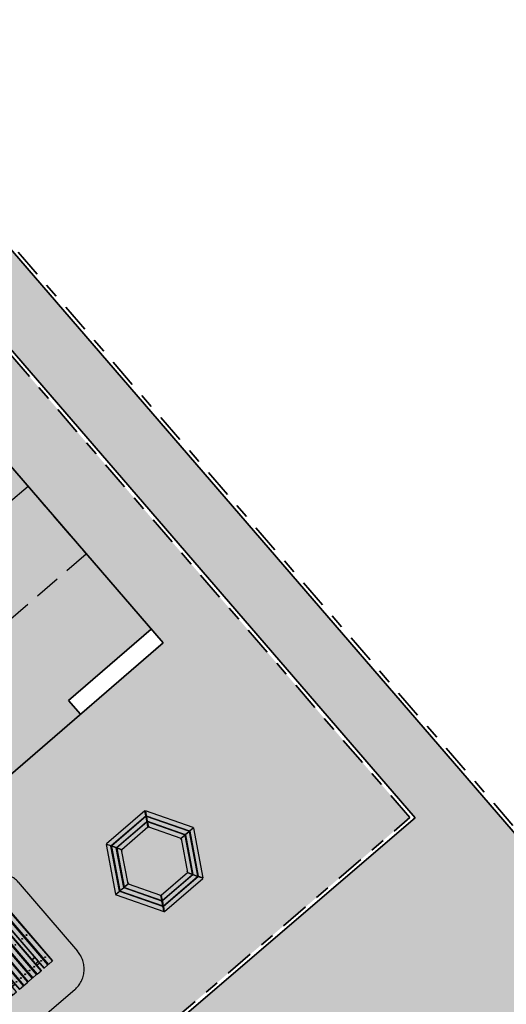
# Model space of a CAD drawing. Header units: metres. Extents: x 104290 to 104633, y 427843 to 428149.
# Tile 123 of 128: x 104488 to 104501, y 428041 to 428068. Entities that reach past the tile are written whole.
import ezdxf

# ---------------------------------------------------------------- set-up
doc = ezdxf.new("R2010")
doc.units = ezdxf.units.M
for name, pattern in [('AI-Linetype-0', [1.058333, 0.705556, -0.352778]), ('DASHED', [0.75, 0.5, -0.25]), ('VH-OPSLUITBAND', [10, 4, -2, 2, -2])]:
    doc.linetypes.add(name, pattern=pattern)
doc.layers.add('_Spelen', color=10, linetype='Continuous')
doc.layers.add('N-WE-GR-GRAS_KRUIDENRIJK-V', color=7, linetype='Continuous', lineweight=18, true_color=0xa5cd98)
doc.layers.add('N-WE-VH-KANTOPSLUITING_OPSLUITBAND-G', color=150, linetype='VH-OPSLUITBAND', lineweight=35)
doc.layers.add('N-WE-VH-VERHARDING-G', color=7, linetype='Continuous', lineweight=35)
doc.layers.add('N-WE-VH-VERHARDING-AP_GROEN1', color=7, linetype='Continuous', true_color=0xdbffb8)
doc.layers.add('N-WE-VH-VERHARDING-AP_VOETPAD', color=7, linetype='Continuous', true_color=0xdbdbdb)

# ---------------------------------------------------------------- blocks, each defined once
blk = doc.blocks.new('spelen 1')
at = {"linetype": 'AI-Linetype-0'}
for p, q in [((432.212, 209.502), (434.662, 209.502)), ((432.212, 209.502), (432.212, 203.182)), ((434.662, 209.502), (434.662, 203.182))]:
    blk.add_line(p, q, dxfattribs=at)
blk = doc.blocks.new('picknik tables')
for p, q in [((336.437, 182.278), (336.437, 182.282)), ((336.437, 182.282), (338.437, 182.282)), ((336.437, 182.278), (336.437, 182.136)), ((338.437, 182.278), (336.437, 182.278)), ((338.437, 182.282), (338.437, 182.278)), ((338.437, 182.136), (338.437, 182.278)), ((336.437, 182.132), (336.437, 182.136)), ((336.437, 182.136), (338.437, 182.136)), ((336.437, 182.132), (338.437, 182.132)), ((336.437, 182.118), (336.437, 182.122)), ((336.437, 182.122), (338.437, 182.122)), ((336.437, 182.118), (336.437, 181.976)), ((338.437, 182.118), (336.437, 182.118)), ((336.617, 182.122), (336.617, 182.132)), ((336.622, 182.122), (336.622, 182.132)), ((336.682, 182.122), (336.682, 182.132)), ((336.687, 182.132), (336.687, 182.122)), ((337.377, 182.122), (337.377, 182.132)), ((337.381, 182.132), (337.381, 182.122)), ((337.493, 182.122), (337.493, 182.132)), ((337.497, 182.122), (337.497, 182.132)), ((338.187, 182.122), (338.187, 182.132)), ((338.192, 182.132), (338.192, 182.122)), ((338.252, 182.132), (338.252, 182.122)), ((338.257, 182.132), (338.257, 182.122)), ((338.437, 182.136), (338.437, 182.132)), ((338.437, 182.122), (338.437, 182.118)), ((338.437, 181.976), (338.437, 182.118)), ((336.437, 181.972), (336.437, 181.976)), ((336.437, 181.976), (338.437, 181.976)), ((336.437, 181.972), (338.437, 181.972)), ((338.437, 181.872), (336.437, 181.872)), ((336.437, 181.868), (336.437, 181.872)), ((338.437, 181.868), (336.437, 181.868)), ((336.437, 181.868), (336.437, 181.726)), ((336.437, 181.722), (336.437, 181.726)), ((336.437, 181.726), (338.437, 181.726)), ((338.437, 181.722), (336.437, 181.722)), ((336.601, 181.877), (336.601, 181.872)), ((336.605, 181.877), (336.601, 181.877)), ((336.605, 181.877), (336.605, 181.874)), ((336.605, 181.877), (336.605, 181.877)), ((336.605, 181.874), (336.605, 181.872)), ((336.614, 181.878), (336.606, 181.878)), ((336.615, 181.876), (336.614, 181.877)), ((336.615, 181.872), (336.615, 181.88)), ((336.615, 181.88), (336.617, 181.88)), ((336.617, 181.872), (336.617, 181.972)), ((336.617, 181.712), (336.617, 181.722)), ((336.622, 181.872), (336.622, 181.972)), ((336.622, 181.712), (336.622, 181.722)), ((336.682, 181.872), (336.682, 181.972)), ((336.682, 181.712), (336.682, 181.722)), ((336.687, 181.972), (336.687, 181.872)), ((336.687, 181.722), (336.687, 181.712)), ((336.827, 181.879), (336.829, 181.879)), ((336.827, 181.874), (336.829, 181.874)), ((336.83, 181.877), (336.829, 181.879)), ((336.83, 181.876), (336.83, 181.877)), ((336.83, 181.877), (336.833, 181.877)), ((336.83, 181.872), (336.83, 181.876)), ((336.833, 181.872), (336.833, 181.877)), ((337.402, 181.872), (337.407, 181.872)), ((337.402, 181.872), (337.402, 181.872)), ((337.402, 181.722), (337.402, 181.712)), ((337.467, 181.872), (337.407, 181.872)), ((337.407, 181.872), (337.407, 181.872)), ((337.407, 181.722), (337.407, 181.712)), ((337.467, 181.872), (337.472, 181.872)), ((337.467, 181.872), (337.467, 181.872)), ((337.467, 181.722), (337.467, 181.712)), ((337.472, 181.872), (337.472, 181.872)), ((337.472, 181.722), (337.472, 181.712)), ((338.041, 181.884), (338.041, 181.872)), ((338.043, 181.884), (338.041, 181.884)), ((338.187, 181.915), (338.187, 181.972)), ((338.187, 181.712), (338.187, 181.722)), ((338.192, 181.972), (338.192, 181.908)), ((338.192, 181.722), (338.192, 181.712)), ((338.252, 181.972), (338.252, 181.872)), ((338.252, 181.722), (338.252, 181.712)), ((338.257, 181.972), (338.257, 181.872)), ((338.26, 181.887), (338.257, 181.887)), ((338.257, 181.722), (338.257, 181.712)), ((338.26, 181.887), (338.26, 181.872)), ((338.26, 181.883), (338.261, 181.885)), ((338.261, 181.885), (338.269, 181.885)), ((338.261, 181.884), (338.269, 181.884)), ((338.261, 181.874), (338.269, 181.874)), ((338.27, 181.884), (338.27, 181.885)), ((338.27, 181.879), (338.27, 181.884)), ((338.27, 181.884), (338.27, 181.884)), ((338.27, 181.884), (338.273, 181.884)), ((338.27, 181.872), (338.27, 181.879)), ((338.273, 181.872), (338.273, 181.884)), ((338.437, 181.976), (338.437, 181.972)), ((338.437, 181.872), (338.437, 181.868)), ((338.437, 181.726), (338.437, 181.868)), ((338.437, 181.726), (338.437, 181.722)), ((338.437, 181.712), (336.437, 181.712)), ((336.437, 181.708), (336.437, 181.712)), ((338.437, 181.708), (336.437, 181.708)), ((336.437, 181.708), (336.437, 181.566)), ((336.437, 181.562), (336.437, 181.566)), ((336.437, 181.566), (338.437, 181.566)), ((338.437, 181.562), (336.437, 181.562)), ((338.437, 181.552), (336.437, 181.552)), ((336.437, 181.548), (336.437, 181.552)), ((338.437, 181.548), (336.437, 181.548)), ((336.437, 181.548), (336.437, 181.406)), ((336.617, 181.552), (336.617, 181.562)), ((336.622, 181.552), (336.622, 181.562)), ((336.682, 181.552), (336.682, 181.562)), ((336.687, 181.562), (336.687, 181.552)), ((337.402, 181.562), (337.402, 181.552)), ((337.407, 181.562), (337.407, 181.552)), ((337.467, 181.562), (337.467, 181.552)), ((337.472, 181.562), (337.472, 181.552)), ((338.187, 181.552), (338.187, 181.562)), ((338.192, 181.562), (338.192, 181.552)), ((338.252, 181.562), (338.252, 181.552)), ((338.257, 181.562), (338.257, 181.552)), ((338.437, 181.712), (338.437, 181.708)), ((338.437, 181.566), (338.437, 181.708)), ((338.437, 181.566), (338.437, 181.562)), ((338.437, 181.552), (338.437, 181.548)), ((338.437, 181.406), (338.437, 181.548)), ((336.437, 181.402), (336.437, 181.406)), ((336.437, 181.406), (338.437, 181.406)), ((338.437, 181.402), (336.437, 181.402)), ((338.437, 181.392), (336.437, 181.392)), ((336.437, 181.388), (336.437, 181.392)), ((338.437, 181.388), (336.437, 181.388)), ((336.437, 181.388), (336.437, 181.246)), ((336.437, 181.242), (336.437, 181.246)), ((336.437, 181.246), (338.437, 181.246)), ((338.437, 181.242), (336.437, 181.242)), ((338.437, 181.232), (336.437, 181.232)), ((336.437, 181.228), (336.437, 181.232)), ((338.437, 181.228), (336.437, 181.228)), ((336.437, 181.228), (336.437, 181.086)), ((336.617, 181.392), (336.617, 181.402)), ((336.617, 181.232), (336.617, 181.242)), ((336.622, 181.392), (336.622, 181.402)), ((336.622, 181.232), (336.622, 181.242)), ((336.682, 181.392), (336.682, 181.402)), ((336.682, 181.232), (336.682, 181.242)), ((336.687, 181.402), (336.687, 181.392)), ((336.687, 181.242), (336.687, 181.232)), ((337.402, 181.402), (337.402, 181.392)), ((337.402, 181.242), (337.402, 181.232)), ((337.407, 181.402), (337.407, 181.392)), ((337.407, 181.242), (337.407, 181.232)), ((337.467, 181.402), (337.467, 181.392)), ((337.467, 181.242), (337.467, 181.232)), ((337.472, 181.402), (337.472, 181.392)), ((337.472, 181.242), (337.472, 181.232)), ((338.187, 181.392), (338.187, 181.402)), ((338.187, 181.232), (338.187, 181.242)), ((338.192, 181.402), (338.192, 181.392)), ((338.192, 181.242), (338.192, 181.232)), ((338.252, 181.402), (338.252, 181.392)), ((338.252, 181.242), (338.252, 181.232)), ((338.257, 181.402), (338.257, 181.392)), ((338.257, 181.242), (338.257, 181.232)), ((338.437, 181.406), (338.437, 181.402)), ((338.437, 181.392), (338.437, 181.388)), ((338.437, 181.246), (338.437, 181.388)), ((338.437, 181.246), (338.437, 181.242)), ((338.437, 181.232), (338.437, 181.228)), ((338.437, 181.086), (338.437, 181.228)), ((336.437, 181.082), (336.437, 181.086)), ((336.437, 181.086), (338.437, 181.086)), ((338.437, 181.082), (336.437, 181.082)), ((338.437, 180.982), (336.437, 180.982)), ((336.437, 180.978), (336.437, 180.982)), ((338.437, 180.978), (336.437, 180.978)), ((336.437, 180.978), (336.437, 180.836)), ((336.601, 181.082), (336.601, 181.07)), ((336.605, 181.07), (336.601, 181.07)), ((336.605, 181.082), (336.605, 181.075)), ((336.605, 181.075), (336.605, 181.069)), ((336.605, 181.069), (336.605, 181.069)), ((336.605, 181.069), (336.605, 181.069)), ((336.614, 181.08), (336.606, 181.08)), ((336.614, 181.07), (336.606, 181.07)), ((336.614, 181.069), (336.606, 181.069)), ((336.615, 181.07), (336.614, 181.069)), ((336.615, 181.066), (336.615, 181.082)), ((336.615, 181.066), (336.617, 181.066)), ((336.617, 180.982), (336.617, 181.082)), ((336.622, 180.982), (336.622, 181.082)), ((336.682, 180.982), (336.682, 181.046)), ((336.687, 181.038), (336.687, 180.982)), ((336.831, 181.07), (336.833, 181.07)), ((336.833, 181.07), (336.833, 181.082)), ((338.041, 181.082), (338.041, 181.077)), ((338.045, 181.077), (338.041, 181.077)), ((338.045, 181.082), (338.045, 181.078)), ((338.045, 181.078), (338.045, 181.076)), ((338.045, 181.076), (338.046, 181.075)), ((338.048, 181.08), (338.046, 181.08)), ((338.048, 181.075), (338.046, 181.075)), ((338.187, 180.982), (338.187, 181.082)), ((338.192, 181.082), (338.192, 180.982)), ((338.252, 181.082), (338.252, 180.982)), ((338.257, 181.082), (338.257, 180.982)), ((338.26, 181.073), (338.257, 181.073)), ((338.26, 181.082), (338.26, 181.073)), ((338.26, 181.077), (338.261, 181.076)), ((338.261, 181.076), (338.269, 181.076)), ((338.27, 181.08), (338.27, 181.082)), ((338.27, 181.076), (338.27, 181.08)), ((338.27, 181.077), (338.273, 181.077)), ((338.27, 181.076), (338.27, 181.076)), ((338.273, 181.077), (338.273, 181.082)), ((338.437, 181.086), (338.437, 181.082)), ((338.437, 180.982), (338.437, 180.978)), ((338.437, 180.836), (338.437, 180.978)), ((336.437, 180.832), (336.437, 180.836)), ((336.437, 180.836), (338.437, 180.836)), ((338.437, 180.832), (336.437, 180.832)), ((338.437, 180.822), (336.437, 180.822)), ((336.437, 180.818), (336.437, 180.822)), ((338.437, 180.818), (336.437, 180.818)), ((336.437, 180.818), (336.437, 180.676)), ((336.437, 180.672), (336.437, 180.676)), ((336.437, 180.676), (338.437, 180.676)), ((338.437, 180.672), (336.437, 180.672)), ((336.617, 180.822), (336.617, 180.832)), ((336.622, 180.822), (336.622, 180.832)), ((336.682, 180.822), (336.682, 180.832)), ((336.687, 180.832), (336.687, 180.822)), ((337.377, 180.832), (337.377, 180.822)), ((337.381, 180.832), (337.381, 180.822)), ((337.493, 180.822), (337.493, 180.832)), ((337.497, 180.832), (337.497, 180.822)), ((338.187, 180.822), (338.187, 180.832)), ((338.192, 180.832), (338.192, 180.822)), ((338.252, 180.832), (338.252, 180.822)), ((338.257, 180.832), (338.257, 180.822)), ((338.437, 180.836), (338.437, 180.832)), ((338.437, 180.822), (338.437, 180.818)), ((338.437, 180.676), (338.437, 180.818)), ((338.437, 180.676), (338.437, 180.672))]:
    blk.add_line(p, q)
at = {"linetype": 'DASHED', "ltscale": 5}
blk.add_lwpolyline([(338.687, 182.977, -0.414214), (339.437, 182.227), (339.437, 180.727, -0.414214), (338.687, 179.977), (336.187, 179.977, -0.414214), (335.437, 180.727), (335.437, 182.227, -0.414214), (336.187, 182.977)], format="xyb", close=True, dxfattribs=at)
for centre in [(336.65, 182.196), (336.65, 182.046), (337.436, 182.204), (337.436, 182.044), (338.23, 182.196), (338.23, 182.046), (336.646, 181.8), (337.436, 181.8), (338.226, 181.8), (336.646, 181.64), (336.646, 181.48), (337.436, 181.64), (337.436, 181.48), (338.226, 181.64), (338.226, 181.48), (336.646, 181.32), (337.436, 181.32), (338.226, 181.32), (336.644, 180.908), (336.646, 181.16), (337.436, 181.16), (337.439, 180.91), (338.224, 180.908), (338.226, 181.16), (336.644, 180.758), (337.439, 180.75), (338.224, 180.758)]:
    blk.add_circle(centre, 0.012)
for centre, start, end in [((336.601, 181.868), 90, 155.3647), ((336.833, 181.868), 24.6353, 90), ((338.041, 181.875), 90, 204.6353), ((338.273, 181.875), 335.3647, 90), ((336.601, 181.078), 155.3647, 270), ((336.833, 181.078), 270, 24.6353), ((338.041, 181.085), 204.6353, 270), ((338.273, 181.085), 270, 335.3647)]:
    blk.add_arc(centre, 0.0085, start, end)
for points, weights in [([(336.605, 181.877), (336.605, 181.878), (336.606, 181.878)], [1.01442698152, 1.02827020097, 1]), ([(336.606, 181.878), (336.605, 181.876), (336.605, 181.874)], [1, 1.0379548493, 1]), ([(336.605, 181.874), (336.605, 181.873), (336.605, 181.872)], [1, 1.01927504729, 1.01897275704]), ([(336.614, 181.878), (336.614, 181.878), (336.614, 181.877)], [1, 1.05706077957, 1.07202820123]), ([(336.614, 181.872), (336.615, 181.875), (336.614, 181.878)], [1.05666351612, 1.11735184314, 1]), ([(336.83, 181.876), (336.83, 181.877), (336.829, 181.879)], [1, 1.0379548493, 1]), ([(336.829, 181.874), (336.83, 181.875), (336.83, 181.876)], [1, 1.0379548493, 1]), ([(336.83, 181.872), (336.829, 181.873), (336.829, 181.874)], [1.01645910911, 1.01206431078, 1]), ([(338.261, 181.885), (338.26, 181.884), (338.261, 181.884)], [1, 1.15470053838, 1]), ([(338.261, 181.884), (338.26, 181.879), (338.261, 181.874)], [1, 1.15470053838, 1]), ([(338.261, 181.874), (338.261, 181.873), (338.261, 181.872)], [1, 1.03734869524, 1.05666351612]), ([(338.27, 181.884), (338.27, 181.885), (338.269, 181.885)], [1, 1.0379548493, 1]), ([(338.269, 181.884), (338.27, 181.884), (338.27, 181.884)], [1, 1.0379548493, 1]), ([(338.27, 181.879), (338.27, 181.881), (338.269, 181.884)], [1, 1.0379548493, 1]), ([(338.269, 181.874), (338.27, 181.877), (338.27, 181.879)], [1, 1.0379548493, 1]), ([(338.27, 181.872), (338.27, 181.873), (338.269, 181.874)], [1.01897275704, 1.01867980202, 1]), ([(336.605, 181.082), (336.605, 181.081), (336.606, 181.08)], [1.01897275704, 1.01867980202, 1]), ([(336.606, 181.08), (336.605, 181.077), (336.605, 181.075)], [1, 1.0379548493, 1]), ([(336.605, 181.075), (336.605, 181.073), (336.606, 181.07)], [1, 1.0379548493, 1]), ([(336.606, 181.07), (336.605, 181.07), (336.605, 181.069)], [1, 1.0379548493, 1]), ([(336.605, 181.069), (336.605, 181.069), (336.606, 181.069)], [1, 1.0379548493, 1]), ([(336.614, 181.08), (336.614, 181.081), (336.614, 181.082)], [1, 1.03734869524, 1.05666351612]), ([(336.614, 181.07), (336.615, 181.075), (336.614, 181.08)], [1, 1.15470053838, 1]), ([(336.614, 181.069), (336.615, 181.069), (336.614, 181.07)], [1, 1.15470053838, 1]), ([(338.045, 181.082), (338.045, 181.081), (338.046, 181.08)], [1.01645910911, 1.01206431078, 1]), ([(338.046, 181.08), (338.045, 181.079), (338.045, 181.078)], [1, 1.0379548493, 1]), ([(338.045, 181.078), (338.045, 181.076), (338.046, 181.075)], [1, 1.0379548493, 1]), ([(338.261, 181.082), (338.26, 181.079), (338.261, 181.076)], [1.05666351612, 1.11735184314, 1]), ([(338.261, 181.076), (338.261, 181.076), (338.261, 181.076)], [1, 1.05706077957, 1.07202820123]), ([(338.269, 181.076), (338.27, 181.078), (338.27, 181.08)], [1, 1.0379548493, 1]), ([(338.27, 181.076), (338.27, 181.076), (338.269, 181.076)], [1.01442698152, 1.02827020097, 1]), ([(338.27, 181.08), (338.27, 181.081), (338.27, 181.082)], [1, 1.01927504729, 1.01897275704])]:
    blk.add_rational_spline(points, weights, degree=2)
for points in [[(336.786, 181.872), (336.783, 181.906), (336.781, 181.94), (336.781, 181.972)], [(336.827, 181.874), (336.827, 181.875), (336.827, 181.877), (336.827, 181.879)], [(336.827, 181.872), (336.827, 181.872), (336.827, 181.873), (336.827, 181.874)], [(338.041, 181.884), (338.042, 181.912), (338.043, 181.942), (338.044, 181.972)], [(338.057, 181.872), (338.055, 181.904), (338.054, 181.937), (338.055, 181.972)], [(338.201, 181.878), (338.201, 181.876), (338.201, 181.874), (338.2, 181.872)], [(336.674, 181.076), (336.674, 181.078), (336.674, 181.08), (336.674, 181.082)], [(336.818, 181.082), (336.82, 181.05), (336.821, 181.017), (336.82, 180.982)], [(336.834, 181.07), (336.833, 181.042), (336.832, 181.012), (336.831, 180.982)], [(338.048, 181.082), (338.048, 181.081), (338.048, 181.081), (338.048, 181.08)], [(338.048, 181.08), (338.048, 181.078), (338.048, 181.077), (338.048, 181.075)], [(338.089, 181.082), (338.092, 181.048), (338.094, 181.014), (338.094, 180.982)]]:
    blk.add_open_spline(points, degree=3)
for points, knots in [([(336.827, 181.722), (336.826, 181.721), (336.826, 181.719), (336.825, 181.716), (336.824, 181.714), (336.823, 181.712)], [6.8575085, 6.8575085, 6.8575085, 6.8575085, 7.1862727, 7.1862727, 7.7643626, 7.7643626, 7.7643626, 7.7643626]), ([(336.826, 181.712), (336.826, 181.713), (336.827, 181.714), (336.828, 181.718), (336.829, 181.72), (336.83, 181.722)], [-7.7243683, -7.7243683, -7.7243683, -7.7243683, -7.4159549, -7.4159549, -6.8763994, -6.8763994, -6.8763994, -6.8763994]), ([(336.83, 181.972), (336.83, 181.97), (336.83, 181.969), (336.83, 181.945), (336.83, 181.925), (336.831, 181.895), (336.831, 181.886), (336.831, 181.877)], [64.996483, 64.996483, 64.996483, 64.996483, 66.074748, 66.074748, 81.696898, 81.696898, 88.674703, 88.674703, 88.674703, 88.674703]), ([(338.043, 181.884), (338.044, 181.884), (338.044, 181.884), (338.044, 181.884), (338.044, 181.884), (338.044, 181.883), (338.044, 181.883), (338.044, 181.883), (338.044, 181.883), (338.044, 181.882), (338.043, 181.882), (338.043, 181.88), (338.043, 181.879), (338.043, 181.877), (338.042, 181.876), (338.042, 181.874), (338.042, 181.873), (338.041, 181.872)], [0.563633, 0.563633, 0.563633, 0.563633, 0.680659, 0.680659, 0.809274, 0.809274, 0.922394, 0.922394, 1.057282, 1.057282, 1.285388, 1.285388, 1.609937, 1.609937, 1.957994, 1.957994, 2.287294, 2.287294, 2.287294, 2.287294]), ([(338.044, 181.722), (338.045, 181.72), (338.046, 181.717), (338.049, 181.714), (338.049, 181.713), (338.05, 181.712)], [-29.2877057, -29.2877057, -29.2877057, -29.2877057, -28.6618624, -28.6618624, -28.334702, -28.334702, -28.334702, -28.334702]), ([(338.053, 181.712), (338.052, 181.713), (338.052, 181.714), (338.049, 181.717), (338.048, 181.719), (338.047, 181.721), (338.047, 181.721), (338.046, 181.722)], [28.251929, 28.251929, 28.251929, 28.251929, 28.560836, 28.560836, 29.128252, 29.128252, 29.252605, 29.252605, 29.252605, 29.252605]), ([(338.184, 181.722), (338.184, 181.72), (338.183, 181.718), (338.182, 181.714), (338.182, 181.713), (338.181, 181.712)], [14.3717599, 14.3717599, 14.3717599, 14.3717599, 14.9415297, 14.9415297, 15.257545, 15.257545, 15.257545, 15.257545]), ([(338.184, 181.712), (338.185, 181.714), (338.186, 181.716), (338.186, 181.72), (338.187, 181.721), (338.187, 181.722)], [-15.25568, -15.25568, -15.25568, -15.25568, -14.6652819, -14.6652819, -14.400083, -14.400083, -14.400083, -14.400083]), ([(338.192, 181.908), (338.192, 181.908), (338.192, 181.908), (338.191, 181.91), (338.19, 181.911), (338.189, 181.913), (338.188, 181.913), (338.188, 181.914), (338.188, 181.915), (338.187, 181.915), (338.187, 181.915), (338.187, 181.915), (338.187, 181.915), (338.187, 181.915)], [-3.095029, -3.095029, -3.095029, -3.095029, -2.937032, -2.937032, -2.481716, -2.481716, -2.033446, -2.033446, -1.813085, -1.813085, -1.687568, -1.687568, -1.655556, -1.655556, -1.655556, -1.655556]), ([(338.201, 181.878), (338.201, 181.883), (338.2, 181.888), (338.198, 181.898), (338.195, 181.903), (338.192, 181.908)], [-23.575525, -23.575525, -23.575525, -23.575525, -19.777794, -19.777794, -15.927557, -15.927557, -15.927557, -15.927557]), ([(336.691, 181.242), (336.69, 181.24), (336.689, 181.237), (336.688, 181.234), (336.688, 181.233), (336.688, 181.232)], [-15.25568, -15.25568, -15.25568, -15.25568, -14.6652819, -14.6652819, -14.400083, -14.400083, -14.400083, -14.400083]), ([(336.691, 181.232), (336.691, 181.234), (336.692, 181.236), (336.693, 181.24), (336.693, 181.241), (336.694, 181.242)], [14.3717599, 14.3717599, 14.3717599, 14.3717599, 14.9415297, 14.9415297, 15.257545, 15.257545, 15.257545, 15.257545]), ([(336.822, 181.242), (336.823, 181.241), (336.823, 181.24), (336.825, 181.237), (336.827, 181.235), (336.828, 181.233), (336.828, 181.232), (336.829, 181.232)], [28.251929, 28.251929, 28.251929, 28.251929, 28.560836, 28.560836, 29.128252, 29.128252, 29.252605, 29.252605, 29.252605, 29.252605]), ([(336.831, 181.232), (336.83, 181.234), (336.829, 181.236), (336.826, 181.24), (336.826, 181.241), (336.825, 181.242)], [-29.2877057, -29.2877057, -29.2877057, -29.2877057, -28.6618624, -28.6618624, -28.334702, -28.334702, -28.334702, -28.334702]), ([(338.049, 181.242), (338.049, 181.241), (338.048, 181.24), (338.047, 181.236), (338.046, 181.234), (338.045, 181.232)], [-7.7243683, -7.7243683, -7.7243683, -7.7243683, -7.4159549, -7.4159549, -6.8763994, -6.8763994, -6.8763994, -6.8763994]), ([(338.048, 181.232), (338.048, 181.233), (338.049, 181.234), (338.05, 181.238), (338.051, 181.24), (338.052, 181.242)], [6.8575085, 6.8575085, 6.8575085, 6.8575085, 7.1862727, 7.1862727, 7.7643626, 7.7643626, 7.7643626, 7.7643626]), ([(336.674, 181.076), (336.674, 181.071), (336.674, 181.066), (336.677, 181.055), (336.679, 181.051), (336.682, 181.046)], [-23.575525, -23.575525, -23.575525, -23.575525, -19.777794, -19.777794, -15.927557, -15.927557, -15.927557, -15.927557]), ([(336.682, 181.046), (336.683, 181.046), (336.683, 181.046), (336.684, 181.044), (336.685, 181.043), (336.686, 181.041), (336.687, 181.04), (336.687, 181.039), (336.687, 181.039), (336.687, 181.039), (336.687, 181.039), (336.687, 181.038), (336.687, 181.038), (336.687, 181.038)], [-3.095029, -3.095029, -3.095029, -3.095029, -2.937032, -2.937032, -2.481716, -2.481716, -2.033446, -2.033446, -1.813085, -1.813085, -1.687568, -1.687568, -1.655556, -1.655556, -1.655556, -1.655556]), ([(336.831, 181.07), (336.831, 181.07), (336.831, 181.07), (336.831, 181.07), (336.831, 181.07), (336.831, 181.07), (336.831, 181.07), (336.831, 181.071), (336.831, 181.071), (336.831, 181.072), (336.831, 181.072), (336.832, 181.074), (336.832, 181.074), (336.832, 181.077), (336.833, 181.078), (336.833, 181.08), (336.833, 181.081), (336.833, 181.082)], [0.563633, 0.563633, 0.563633, 0.563633, 0.680659, 0.680659, 0.809274, 0.809274, 0.922394, 0.922394, 1.057282, 1.057282, 1.285388, 1.285388, 1.609937, 1.609937, 1.957994, 1.957994, 2.287294, 2.287294, 2.287294, 2.287294]), ([(338.045, 180.982), (338.045, 180.983), (338.045, 180.985), (338.045, 181.009), (338.044, 181.029), (338.044, 181.059), (338.044, 181.068), (338.044, 181.077)], [64.996483, 64.996483, 64.996483, 64.996483, 66.074748, 66.074748, 81.696898, 81.696898, 88.674703, 88.674703, 88.674703, 88.674703])]:
    blk.add_open_spline(points, degree=3, knots=knots)
blk = doc.blocks.new('bankje')
for p, q in [((338.323, 184.238), (337.628, 183.034)), ((338.394, 184.124), (338.328, 184.238)), ((338.337, 184.243), (338.403, 184.129)), ((339.729, 184.247), (338.339, 184.247)), ((339.666, 184.129), (339.732, 184.243)), ((339.741, 184.238), (339.675, 184.124)), ((340.441, 183.034), (339.746, 184.238)), ((337.765, 183.031), (338.394, 184.121)), ((338.401, 184.103), (337.784, 183.034)), ((337.921, 183.031), (338.472, 183.986)), ((338.479, 183.968), (337.94, 183.034)), ((338.349, 184.012), (338.34, 184.027)), ((338.395, 184.092), (338.386, 184.107)), ((338.405, 184.127), (339.664, 184.127)), ((338.472, 183.989), (338.406, 184.103)), ((338.415, 184.108), (338.481, 183.994)), ((339.651, 184.112), (338.417, 184.112)), ((338.427, 183.877), (338.418, 183.892)), ((338.421, 184.127), (338.43, 184.112)), ((338.449, 184.049), (338.44, 184.044)), ((338.464, 183.972), (338.467, 183.968)), ((338.467, 183.968), (338.501, 183.988)), ((338.473, 183.957), (338.467, 183.968)), ((338.483, 183.992), (339.586, 183.992)), ((338.55, 183.854), (338.484, 183.968)), ((338.493, 183.973), (338.559, 183.859)), ((339.573, 183.977), (338.495, 183.977)), ((338.501, 183.988), (338.499, 183.992)), ((338.501, 183.988), (338.507, 183.977)), ((338.513, 184.127), (338.522, 184.112)), ((338.591, 183.992), (338.6, 183.977)), ((339.004, 184.112), (339.004, 184.127)), ((339.004, 183.977), (339.004, 183.992)), ((339.064, 184.127), (339.064, 184.112)), ((339.064, 183.992), (339.064, 183.977)), ((339.469, 183.977), (339.478, 183.992)), ((339.51, 183.859), (339.576, 183.973)), ((339.585, 183.968), (339.519, 183.854)), ((339.547, 184.112), (339.556, 184.127)), ((339.561, 183.977), (339.567, 183.988)), ((339.57, 183.992), (339.567, 183.988)), ((339.567, 183.988), (339.602, 183.968)), ((339.588, 183.994), (339.654, 184.108)), ((340.129, 183.034), (339.59, 183.968)), ((339.602, 183.968), (339.596, 183.957)), ((339.663, 184.103), (339.597, 183.989)), ((339.597, 183.986), (340.148, 183.031)), ((339.602, 183.968), (339.605, 183.972)), ((339.629, 184.044), (339.62, 184.049)), ((339.639, 184.112), (339.648, 184.127)), ((339.651, 183.892), (339.642, 183.877)), ((340.285, 183.034), (339.668, 184.103)), ((339.683, 184.107), (339.674, 184.092)), ((339.675, 184.121), (340.304, 183.031)), ((339.729, 184.027), (339.72, 184.012)), ((338.077, 183.031), (338.55, 183.851)), ((338.542, 183.827), (338.534, 183.822)), ((338.545, 183.833), (338.542, 183.837)), ((338.561, 183.857), (339.508, 183.857)), ((338.577, 183.857), (338.579, 183.853)), ((338.594, 183.857), (338.585, 183.852)), ((339.483, 183.852), (339.475, 183.857)), ((339.49, 183.853), (339.492, 183.857)), ((339.519, 183.851), (339.992, 183.031)), ((339.527, 183.837), (339.524, 183.833)), ((339.535, 183.822), (339.527, 183.827)), ((338.077, 183.542), (338.064, 183.55)), ((338.094, 183.602), (338.107, 183.594)), ((338.194, 183.475), (338.181, 183.482)), ((338.211, 183.534), (338.224, 183.527)), ((339.844, 183.527), (339.857, 183.534)), ((339.887, 183.482), (339.874, 183.475)), ((339.961, 183.594), (339.974, 183.602)), ((340.004, 183.55), (339.991, 183.542)), ((337.819, 183.125), (337.836, 183.125)), ((337.975, 183.125), (337.992, 183.125)), ((340.077, 183.125), (340.094, 183.125)), ((340.233, 183.125), (340.25, 183.125)), ((337.628, 183.015), (338.323, 181.811)), ((337.631, 183.03), (337.762, 183.03)), ((337.762, 183.02), (337.631, 183.02)), ((338.394, 181.928), (337.765, 183.018)), ((337.773, 183.045), (337.79, 183.045)), ((337.79, 183.005), (337.773, 183.005)), ((337.784, 183.015), (338.401, 181.946)), ((337.787, 183.03), (337.918, 183.03)), ((337.918, 183.02), (337.787, 183.02)), ((337.836, 182.925), (337.819, 182.925)), ((337.854, 183.03), (337.854, 183.02)), ((338.472, 182.063), (337.921, 183.018)), ((337.934, 183.045), (337.929, 183.045)), ((337.929, 183.005), (337.934, 183.005)), ((337.934, 183.045), (337.946, 183.045)), ((337.934, 183.005), (337.934, 183.045)), ((337.946, 183.005), (337.934, 183.005)), ((337.94, 183.015), (338.479, 182.081)), ((337.942, 183.03), (338.074, 183.03)), ((338.074, 183.02), (337.942, 183.02)), ((337.992, 182.925), (337.975, 182.925)), ((338.55, 182.198), (338.077, 183.018)), ((338.084, 183.045), (338.089, 183.045)), ((338.089, 183.005), (338.084, 183.005)), ((338.093, 183.059), (338.093, 183.05)), ((338.093, 183), (338.093, 182.99)), ((339.992, 183.018), (339.519, 182.198)), ((339.59, 182.081), (340.129, 183.015)), ((340.148, 183.018), (339.597, 182.063)), ((339.668, 181.946), (340.285, 183.015)), ((340.304, 183.018), (339.675, 181.928)), ((339.746, 181.811), (340.441, 183.015)), ((339.976, 183.05), (339.976, 183.059)), ((339.976, 182.99), (339.976, 183)), ((339.979, 183.045), (339.984, 183.045)), ((339.984, 183.005), (339.979, 183.005)), ((339.995, 183.03), (340.126, 183.03)), ((340.126, 183.02), (339.995, 183.02)), ((340.094, 182.925), (340.077, 182.925)), ((340.123, 183.045), (340.135, 183.045)), ((340.135, 183.005), (340.123, 183.005)), ((340.135, 183.045), (340.135, 183.005)), ((340.14, 183.045), (340.135, 183.045)), ((340.135, 183.005), (340.14, 183.005)), ((340.151, 183.03), (340.282, 183.03)), ((340.282, 183.02), (340.151, 183.02)), ((340.215, 183.02), (340.215, 183.03)), ((340.25, 182.925), (340.233, 182.925)), ((340.279, 183.045), (340.296, 183.045)), ((340.296, 183.005), (340.279, 183.005)), ((340.307, 183.03), (340.438, 183.03)), ((340.438, 183.02), (340.307, 183.02)), ((338.181, 182.567), (338.194, 182.574)), ((339.874, 182.574), (339.887, 182.567)), ((338.064, 182.499), (338.077, 182.507)), ((338.107, 182.455), (338.094, 182.447)), ((338.224, 182.522), (338.211, 182.515)), ((339.857, 182.515), (339.844, 182.522)), ((339.974, 182.447), (339.961, 182.455)), ((339.991, 182.507), (340.004, 182.499)), ((338.34, 182.022), (338.349, 182.037)), ((338.406, 181.946), (338.472, 182.06)), ((338.481, 182.055), (338.415, 181.941)), ((338.418, 182.157), (338.427, 182.172)), ((338.44, 182.005), (338.449, 182)), ((338.467, 182.082), (338.464, 182.077)), ((338.467, 182.082), (338.473, 182.092)), ((338.501, 182.062), (338.467, 182.082)), ((339.586, 182.057), (338.483, 182.057)), ((338.484, 182.081), (338.55, 182.195)), ((338.559, 182.19), (338.493, 182.076)), ((338.495, 182.072), (339.573, 182.072)), ((338.499, 182.057), (338.501, 182.062)), ((338.507, 182.072), (338.501, 182.062)), ((338.534, 182.227), (338.542, 182.222)), ((338.542, 182.212), (338.545, 182.216)), ((339.508, 182.192), (338.561, 182.192)), ((338.579, 182.196), (338.577, 182.192)), ((338.585, 182.197), (338.594, 182.192)), ((338.6, 182.072), (338.591, 182.057)), ((339.004, 182.057), (339.004, 182.072)), ((339.064, 182.072), (339.064, 182.057)), ((339.478, 182.057), (339.469, 182.072)), ((339.475, 182.192), (339.483, 182.197)), ((339.492, 182.192), (339.49, 182.196)), ((339.576, 182.076), (339.51, 182.19)), ((339.519, 182.195), (339.585, 182.081)), ((339.524, 182.216), (339.527, 182.212)), ((339.527, 182.222), (339.535, 182.227)), ((339.567, 182.062), (339.561, 182.072)), ((339.602, 182.082), (339.567, 182.062)), ((339.567, 182.062), (339.57, 182.057)), ((339.654, 181.941), (339.588, 182.055)), ((339.596, 182.092), (339.602, 182.082)), ((339.597, 182.06), (339.663, 181.946)), ((339.605, 182.077), (339.602, 182.082)), ((339.62, 182), (339.629, 182.005)), ((339.642, 182.172), (339.651, 182.157)), ((339.72, 182.037), (339.729, 182.022)), ((338.328, 181.811), (338.394, 181.925)), ((338.403, 181.92), (338.337, 181.806)), ((338.339, 181.802), (339.729, 181.802)), ((338.386, 181.942), (338.395, 181.957)), ((339.664, 181.922), (338.405, 181.922)), ((338.417, 181.937), (339.651, 181.937)), ((338.43, 181.937), (338.421, 181.922)), ((338.522, 181.937), (338.513, 181.922)), ((339.004, 181.922), (339.004, 181.937)), ((339.064, 181.937), (339.064, 181.922)), ((339.556, 181.922), (339.547, 181.937)), ((339.648, 181.922), (339.639, 181.937)), ((339.732, 181.806), (339.666, 181.92)), ((339.674, 181.957), (339.683, 181.942)), ((339.675, 181.925), (339.741, 181.811))]:
    blk.add_line(p, q)
for centre, start, end in [((338.326, 184.236), 30, 150), ((338.339, 184.244), 90, 210), ((339.729, 184.244), 330, 90), ((339.743, 184.236), 30, 150), ((338.391, 184.122), 330, 30), ((338.404, 184.101), 30, 150), ((338.405, 184.13), 210, 270), ((338.417, 184.109), 90, 210), ((338.469, 183.987), 330, 30), ((338.481, 183.966), 30, 150), ((338.483, 183.995), 210, 270), ((338.495, 183.974), 90, 210), ((339.573, 183.974), 330, 90), ((339.587, 183.966), 30, 150), ((339.586, 183.995), 270, 330), ((339.599, 183.987), 150, 210), ((339.651, 184.109), 330, 90), ((339.665, 184.101), 30, 150), ((339.664, 184.13), 270, 330), ((339.677, 184.122), 150, 210), ((338.547, 183.852), 330, 30), ((338.561, 183.86), 210, 270), ((339.508, 183.86), 270, 330), ((339.522, 183.852), 150, 210), ((337.631, 183.033), 150, 270), ((337.631, 183.017), 90, 210), ((337.762, 183.033), 270, 330), ((337.762, 183.017), 30, 90), ((337.787, 183.033), 150, 270), ((337.787, 183.017), 90, 210), ((337.918, 183.033), 270, 330), ((337.918, 183.017), 30, 90), ((337.942, 183.033), 150, 270), ((337.942, 183.017), 90, 210), ((338.074, 183.033), 270, 330), ((338.074, 183.017), 30, 90), ((339.995, 183.033), 210, 270), ((339.995, 183.017), 90, 150), ((340.126, 183.033), 270, 30), ((340.126, 183.017), 330, 90), ((340.151, 183.033), 210, 270), ((340.151, 183.017), 90, 150), ((340.282, 183.033), 270, 30), ((340.282, 183.017), 330, 90), ((340.307, 183.033), 210, 270), ((340.307, 183.017), 90, 150), ((340.438, 183.033), 270, 30), ((340.438, 183.017), 330, 90), ((338.469, 182.062), 330, 30), ((338.481, 182.083), 210, 330), ((338.483, 182.054), 90, 150), ((338.495, 182.075), 150, 270), ((338.547, 182.197), 330, 30), ((338.561, 182.189), 90, 150), ((339.508, 182.189), 30, 90), ((339.522, 182.197), 150, 210), ((339.573, 182.075), 270, 30), ((339.587, 182.083), 210, 330), ((339.586, 182.054), 30, 90), ((339.599, 182.062), 150, 210), ((338.326, 181.813), 210, 330), ((338.339, 181.805), 150, 270), ((338.391, 181.927), 330, 30), ((338.404, 181.948), 210, 330), ((338.405, 181.919), 90, 150), ((338.417, 181.94), 150, 270), ((339.651, 181.94), 270, 30), ((339.665, 181.948), 210, 330), ((339.664, 181.919), 30, 90), ((339.677, 181.927), 150, 210), ((339.729, 181.805), 270, 30), ((339.743, 181.813), 210, 330)]:
    blk.add_arc(centre, 0.003, start, end)
for points, knots in [([(338.545, 183.833), (338.545, 183.833), (338.545, 183.832), (338.545, 183.832), (338.545, 183.831), (338.545, 183.831), (338.545, 183.831), (338.545, 183.83), (338.545, 183.83), (338.544, 183.829), (338.544, 183.829), (338.544, 183.828), (338.543, 183.828), (338.543, 183.828), (338.543, 183.828), (338.542, 183.828), (338.542, 183.827), (338.542, 183.827)], [-1.570796, -1.570796, -1.570796, -1.570796, -1.483816, -1.483816, -1.388545, -1.388545, -1.266379, -1.266379, -1.087525, -1.087525, -0.773366, -0.773366, -0.459207, -0.459207, -0.145048, -0.145048, 0, 0, 0, 0]), ([(338.585, 183.852), (338.585, 183.852), (338.585, 183.852), (338.584, 183.852), (338.584, 183.852), (338.583, 183.852), (338.583, 183.851), (338.583, 183.851), (338.582, 183.851), (338.581, 183.851), (338.581, 183.851), (338.581, 183.852), (338.58, 183.852), (338.58, 183.852), (338.579, 183.853), (338.579, 183.853)], [0, 0, 0, 0, 0.314159, 0.314159, 0.628319, 0.628319, 0.942478, 0.942478, 1.256637, 1.256637, 1.348836, 1.348836, 1.486918, 1.486918, 1.570796, 1.570796, 1.570796, 1.570796]), ([(339.49, 183.853), (339.489, 183.853), (339.489, 183.852), (339.489, 183.852), (339.488, 183.852), (339.488, 183.852), (339.488, 183.851), (339.487, 183.851), (339.487, 183.851), (339.486, 183.851), (339.486, 183.851), (339.485, 183.852), (339.485, 183.852), (339.484, 183.852), (339.484, 183.852), (339.484, 183.852), (339.484, 183.852), (339.483, 183.852)], [-1.570796, -1.570796, -1.570796, -1.570796, -1.483816, -1.483816, -1.388545, -1.388545, -1.266379, -1.266379, -1.087525, -1.087525, -0.773366, -0.773366, -0.459207, -0.459207, -0.145048, -0.145048, 0, 0, 0, 0]), ([(339.527, 183.827), (339.527, 183.828), (339.526, 183.828), (339.526, 183.828), (339.526, 183.828), (339.525, 183.829), (339.525, 183.829), (339.524, 183.829), (339.524, 183.83), (339.524, 183.83), (339.524, 183.831), (339.524, 183.831), (339.524, 183.832), (339.524, 183.832), (339.524, 183.833), (339.524, 183.833)], [0, 0, 0, 0, 0.314159, 0.314159, 0.628319, 0.628319, 0.942478, 0.942478, 1.256637, 1.256637, 1.348836, 1.348836, 1.486918, 1.486918, 1.570796, 1.570796, 1.570796, 1.570796]), ([(338.093, 183.05), (338.093, 183.049), (338.093, 183.049), (338.093, 183.048), (338.093, 183.048), (338.093, 183.048), (338.093, 183.047), (338.092, 183.047), (338.092, 183.046), (338.092, 183.046), (338.092, 183.046), (338.091, 183.045), (338.091, 183.045), (338.09, 183.045), (338.09, 183.045), (338.089, 183.045)], [0, 0, 0, 0, 0.314159, 0.314159, 0.628319, 0.628319, 0.942478, 0.942478, 1.256637, 1.256637, 1.348836, 1.348836, 1.486918, 1.486918, 1.570796, 1.570796, 1.570796, 1.570796]), ([(338.089, 183.005), (338.09, 183.005), (338.09, 183.005), (338.091, 183.004), (338.091, 183.004), (338.092, 183.004), (338.092, 183.004), (338.092, 183.003), (338.092, 183.003), (338.093, 183.002), (338.093, 183.002), (338.093, 183.001), (338.093, 183.001), (338.093, 183.001), (338.093, 183), (338.093, 183), (338.093, 183), (338.093, 183)], [-1.570796, -1.570796, -1.570796, -1.570796, -1.483816, -1.483816, -1.388545, -1.388545, -1.266379, -1.266379, -1.087525, -1.087525, -0.773366, -0.773366, -0.459207, -0.459207, -0.145048, -0.145048, 0, 0, 0, 0]), ([(339.979, 183.045), (339.979, 183.045), (339.979, 183.045), (339.978, 183.045), (339.978, 183.045), (339.977, 183.045), (339.977, 183.046), (339.977, 183.046), (339.977, 183.046), (339.976, 183.047), (339.976, 183.047), (339.976, 183.048), (339.976, 183.048), (339.976, 183.049), (339.976, 183.049), (339.976, 183.049), (339.976, 183.049), (339.976, 183.05)], [-1.570796, -1.570796, -1.570796, -1.570796, -1.483816, -1.483816, -1.388545, -1.388545, -1.266379, -1.266379, -1.087525, -1.087525, -0.773366, -0.773366, -0.459207, -0.459207, -0.145048, -0.145048, 0, 0, 0, 0]), ([(339.976, 183), (339.976, 183), (339.976, 183), (339.976, 183.001), (339.976, 183.001), (339.976, 183.002), (339.976, 183.002), (339.976, 183.003), (339.977, 183.003), (339.977, 183.004), (339.977, 183.004), (339.978, 183.004), (339.978, 183.004), (339.979, 183.005), (339.979, 183.005), (339.979, 183.005)], [0, 0, 0, 0, 0.314159, 0.314159, 0.628319, 0.628319, 0.942478, 0.942478, 1.256637, 1.256637, 1.348836, 1.348836, 1.486918, 1.486918, 1.570796, 1.570796, 1.570796, 1.570796]), ([(338.542, 182.222), (338.542, 182.222), (338.543, 182.222), (338.543, 182.221), (338.543, 182.221), (338.544, 182.221), (338.544, 182.22), (338.544, 182.22), (338.545, 182.22), (338.545, 182.219), (338.545, 182.219), (338.545, 182.218), (338.545, 182.218), (338.545, 182.217), (338.545, 182.217), (338.545, 182.216)], [0, 0, 0, 0, 0.314159, 0.314159, 0.628319, 0.628319, 0.942478, 0.942478, 1.256637, 1.256637, 1.348836, 1.348836, 1.486918, 1.486918, 1.570796, 1.570796, 1.570796, 1.570796]), ([(338.579, 182.196), (338.579, 182.197), (338.58, 182.197), (338.58, 182.197), (338.58, 182.197), (338.581, 182.198), (338.581, 182.198), (338.582, 182.198), (338.582, 182.198), (338.583, 182.198), (338.583, 182.198), (338.584, 182.198), (338.584, 182.197), (338.584, 182.197), (338.585, 182.197), (338.585, 182.197), (338.585, 182.197), (338.585, 182.197)], [-1.570796, -1.570796, -1.570796, -1.570796, -1.483816, -1.483816, -1.388545, -1.388545, -1.266379, -1.266379, -1.087525, -1.087525, -0.773366, -0.773366, -0.459207, -0.459207, -0.145048, -0.145048, 0, 0, 0, 0]), ([(339.483, 182.197), (339.484, 182.197), (339.484, 182.197), (339.485, 182.197), (339.485, 182.197), (339.485, 182.198), (339.486, 182.198), (339.486, 182.198), (339.487, 182.198), (339.487, 182.198), (339.488, 182.198), (339.488, 182.198), (339.489, 182.197), (339.489, 182.197), (339.489, 182.197), (339.49, 182.196)], [0, 0, 0, 0, 0.314159, 0.314159, 0.628319, 0.628319, 0.942478, 0.942478, 1.256637, 1.256637, 1.348836, 1.348836, 1.486918, 1.486918, 1.570796, 1.570796, 1.570796, 1.570796]), ([(339.524, 182.216), (339.524, 182.217), (339.524, 182.217), (339.524, 182.218), (339.524, 182.218), (339.524, 182.218), (339.524, 182.219), (339.524, 182.219), (339.524, 182.22), (339.525, 182.22), (339.525, 182.22), (339.525, 182.221), (339.525, 182.221), (339.526, 182.221), (339.526, 182.221), (339.527, 182.222), (339.527, 182.222), (339.527, 182.222)], [-1.570796, -1.570796, -1.570796, -1.570796, -1.483816, -1.483816, -1.388545, -1.388545, -1.266379, -1.266379, -1.087525, -1.087525, -0.773366, -0.773366, -0.459207, -0.459207, -0.145048, -0.145048, 0, 0, 0, 0])]:
    blk.add_open_spline(points, degree=3, knots=knots)

msp = doc.modelspace()

# ---------------------------------------------------------------- hatches: boundary and pattern name
at = {"layer": 'N-WE-GR-GRAS_KRUIDENRIJK-V'}
h = msp.add_hatch(color=256, dxfattribs=at)
h.dxf.hatch_style = 1
h.paths.add_polyline_path([(104484.798, 428061.916), (104483.284, 428060.609), (104492.018, 428050.49), (104484.297, 428043.825), (104476.497, 428037.064), (104481.66, 428031.015), (104498.802, 428045.692)])
at = {"layer": 'N-WE-VH-VERHARDING-AP_GROEN1'}
h = msp.add_hatch(color=256, dxfattribs=at)
h.dxf.hatch_style = 1
h.paths.add_polyline_path([(104483.284, 428060.609), (104478.212, 428056.231), (104481.75, 428052.132), (104480.615, 428051.152), (104485.811, 428045.132), (104489.747, 428048.53), (104489.421, 428048.909), (104491.692, 428050.869)])
at = {"layer": 'N-WE-VH-VERHARDING-AP_VOETPAD'}
h = msp.add_hatch(color=256, dxfattribs=at)
h.dxf.hatch_style = 1
h.paths.add_polyline_path([(104481.649, 428030.874), (104476.357, 428037.074), (104484.156, 428043.836), (104467.577, 428063.042), (104476.972, 428071.136), (104498.943, 428045.682)], flags=16)
h.paths.add_polyline_path([(104481.661, 428031.016), (104476.497, 428037.064), (104484.297, 428043.825), (104467.719, 428063.031), (104476.961, 428070.995), (104498.802, 428045.692)], flags=0)
h.paths.add_polyline_path([(104464.648, 428021.101), (104461.791, 428024.447), (104474.808, 428035.731), (104477.664, 428032.385)])
h.paths.add_polyline_path([(104504.231, 428042.311), (104477.159, 428073.673), (104471.844, 428069.094), (104469.788, 428071.48), (104468.425, 428070.305), (104470.481, 428067.919), (104465.038, 428063.229), (104481.62, 428044.019), (104481.542, 428043.952), (104464.402, 428029.093), (104458.084, 428023.616), (104463.22, 428017.481), (104478.833, 428031.015), (104489.381, 428018.658), (104490.94, 428019.989), (104484.116, 428027.984), (104498.428, 428040.237), (104501.027, 428037.198), (104523.313, 428056.278), (104522.012, 428057.797), (104529.914, 428064.561), (104528.941, 428066.098), (104518.563, 428057.213), (104519.863, 428055.694)])

# ---------------------------------------------------------------- linework, layer by layer
at = {"layer": 'N-WE-VH-KANTOPSLUITING_OPSLUITBAND-G', "ltscale": 0.2, "flags": 128}
for points in [[(104504.242, 428042.451), (104476.908, 428074.117)], [(104498.802, 428045.692), (104476.961, 428070.995)], [(104481.655, 428031.011), (104498.802, 428045.692)]]:
    msp.add_lwpolyline(points, dxfattribs=at)
at = {"layer": 'N-WE-VH-VERHARDING-G', "flags": 128}
for points in [[(104504.231, 428042.311), (104476.767, 428074.127)], [(104498.943, 428045.682), (104476.972, 428071.136)], [(104492.018, 428050.49), (104483.284, 428060.609)], [(104489.421, 428048.909), (104491.692, 428050.869)], [(104484.297, 428043.825), (104492.018, 428050.49)], [(104489.421, 428048.909), (104489.747, 428048.53)], [(104481.649, 428030.874), (104498.943, 428045.682)]]:
    msp.add_lwpolyline(points, dxfattribs=at)

# ---------------------------------------------------------------- block references
at = {"layer": '_Spelen', "transparency": 33554687}
for name, p, rotation in [('spelen 1', (104047.745, 428246.092), 310.6676090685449), ('bankje', (104353.901, 427684.732), 40.66760906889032), ('picknik tables', (104845.267, 427904.306), 130.6676090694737)]:
    msp.add_blockref(name, p, dxfattribs=dict(at, rotation=rotation))

doc.saveas('drawing.dxf')
